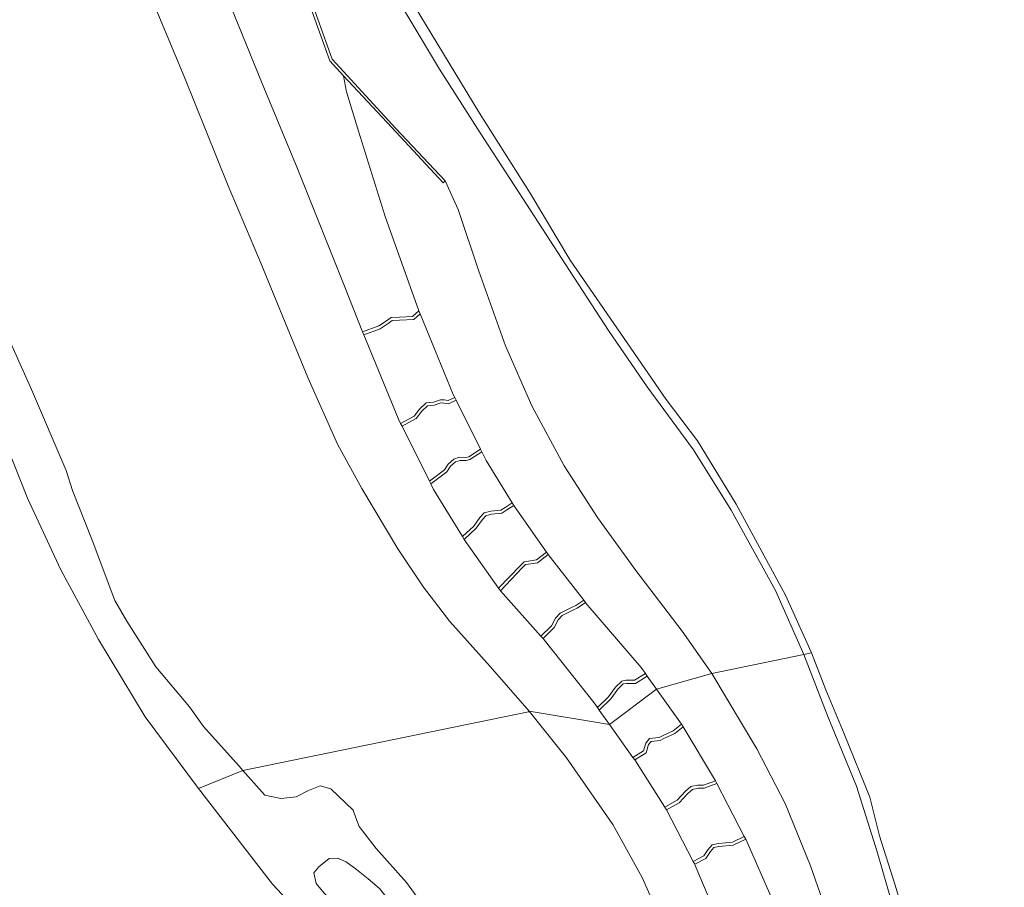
# Model space of a CAD drawing. Extents: x 176032 to 190000, y 318229 to 352878.
# Tile 40 of 184: x 176701 to 176859, y 319754 to 319894. Entities that reach past the tile are written whole.
import ezdxf

# ---------------------------------------------------------------- set-up
doc = ezdxf.new("R2010")
doc.units = 0
for name, color, linetype, lineweight in [('af-bs-rasterhekwerk', 253, 'hekwerk', 18), ('bp-b5-grasland', 253, 'Continuous', 18), ('gk-b5-damwand', 253, 'damwand', 18), ('gw-bs-kruinlijn', 253, 'Continuous', 18), ('kw-b5-stuw', 253, 'Continuous', 18), ('og-b5-bekleding', 253, 'Continuous', 18), ('og-b5-grond_ingericht', 253, 'Continuous', 18), ('og-b5-grond_nietingericht', 253, 'Continuous', 18), ('og-b5-water', 253, 'Continuous', 18), ('og-bs-maaiveld', 253, 'Continuous', 18), ('wh-bs-waterlijn', 253, 'Continuous', 18)]:
    doc.layers.add(name, color=color, linetype=linetype, lineweight=lineweight)
doc.layers.add('viewports', color=7, linetype='Continuous')
doc.linetypes.add('damwand', pattern='A,15,-0.01,[8,RTW.shx,S=1,R=0,X=0,Y=0],2,[8,RTW.shx,S=1,R=0,X=0,Y=0],2,[8,RTW.shx,S=1,R=0,X=0,Y=0],-0.01', length=19.02)
doc.linetypes.add('hekwerk', pattern='A,7,-1.5,[1,RTW.shx,S=0.75,R=0,X=0,Y=0],-1.5', length=10)

# ---------------------------------------------------------------- blocks, each defined once
blk = doc.blocks.new('x-ref dtb totaal grijs')
at = {"layer": 'af-bs-rasterhekwerk'}
blk.add_polyline3d([(176738.455, 319923.337, 45), (176747.452, 319898.25, 44.983), (176748.079, 319896.508, 44.982), (176751.432, 319887.253, 45.004), (176761.672, 319876.093, 44.982), (176769.597, 319867.665, 44.958)], dxfattribs=at)
at = {"layer": 'bp-b5-grasland'}
for points in [[(176760.363, 319902.929, 44.074), (176768.252, 319889.873, 44.074), (176775.118, 319878.55, 44.074), (176783.226, 319865.692, 44.074), (176789.703, 319854.92, 44.074), (176798.859, 319841.645, 44.074), (176805.089, 319832.501, 44.074), (176810.126, 319825.894, 44.074), (176816.358, 319815.676, 44.074), (176824.289, 319801.055, 44.074), (176828.491, 319791.762, 44.074), (176827.24, 319791.504, 44.85), (176822.709, 319801.79, 44.782), (176815.588, 319814.744, 44.782), (176809.534, 319824.429, 44.782), (176802.052, 319834.564, 44.782), (176795.861, 319843.611, 44.895), (176788.307, 319855.266, 44.985), (176782.089, 319864.87, 44.85), (176775.193, 319875.426, 44.917), (176768.661, 319885.628, 45.007), (176763.969, 319893.533, 45.075), (176760.652, 319899.095, 44.94)], [(176760.652, 319899.095, 44.94), (176763.969, 319893.533, 45.075), (176768.661, 319885.628, 45.007), (176775.193, 319875.426, 44.917), (176782.089, 319864.87, 44.85), (176788.307, 319855.266, 44.985), (176795.861, 319843.611, 44.895), (176802.052, 319834.564, 44.782), (176809.534, 319824.429, 44.782), (176815.588, 319814.744, 44.782), (176822.709, 319801.79, 44.782), (176827.24, 319791.504, 44.85), (176812.455, 319788.45, 45.098), (176807.677, 319795.257, 45.094), (176800.257, 319805.048, 45.094), (176794.063, 319813.564, 45.072), (176788.72, 319821.862, 45.094), (176783.513, 319831.516, 45.117), (176779.301, 319841.159, 45.094), (176775.021, 319853.139, 45.072), (176771.684, 319863.088, 45.094), (176769.597, 319867.665, 44.958), (176761.672, 319876.093, 44.982), (176751.432, 319887.253, 45.004), (176748.079, 319896.508, 44.982)], [(176832.556, 319745.397, 45.078), (176828.333, 319757.54, 45.078), (176824.237, 319767.553, 45.078), (176819.709, 319776.334, 45.078), (176812.455, 319788.45, 45.098), (176827.24, 319791.504, 44.85), (176831.115, 319781.567, 44.808), (176835.731, 319770.342, 44.853), (176839.026, 319759.791, 44.831), (176843.061, 319745.867, 44.831)], [(176843.061, 319745.867, 44.831), (176839.026, 319759.791, 44.831), (176835.731, 319770.342, 44.853), (176831.115, 319781.567, 44.808), (176827.24, 319791.504, 44.85), (176828.491, 319791.762, 44.074), (176830.77, 319785.846, 44.074), (176833.735, 319778.745, 44.074), (176837.842, 319768.555, 44.074), (176839.397, 319762.363, 44.074), (176841.876, 319754.569, 44.074), (176843.724, 319748.585, 44.074)]]:
    blk.add_polyline3d(points, dxfattribs=at)
at = {"layer": 'gk-b5-damwand'}
blk.add_polyline3d([(176744.198, 319945.599, 39.873), (176741.501, 319944.09, 40.946), (176734.211, 319940.012, 45.01), (176732.775, 319939.289, 45.123), (176737.103, 319927.179, 45.078), (176738.108, 319927.823, 45.003), (176738.14, 319927.733, 45.003), (176739.478, 319924, 45.003), (176738.455, 319923.337, 45), (176747.452, 319898.25, 44.983), (176748.079, 319896.508, 44.982), (176751.432, 319887.253, 45.004), (176761.672, 319876.093, 44.982), (176769.597, 319867.665, 44.958), (176769.255, 319867.343, 44.96), (176760.987, 319876.246, 42.246), (176753.231, 319884.597, 39.873), (176751.022, 319887.005, 39.873), (176747.637, 319896.349, 39.873), (176747.009, 319898.091, 39.873), (176736.636, 319927.012, 39.873), (176732.153, 319939.555, 39.873), (176733.972, 319940.476, 39.873), (176743.95, 319946.059, 39.873)], close=True, dxfattribs=at)
at = {"layer": 'gw-bs-kruinlijn'}
for points in [[(176783.068, 319782.383, 45.028), (176776.808, 319789.57, 45.028), (176770.337, 319796.832, 45.051), (176766.094, 319802.329, 45.028), (176761.96, 319808.526, 45.028), (176756.177, 319818.193, 45.028), (176752.295, 319825.318, 45.028), (176747.496, 319836.054, 45.028), (176743.458, 319845.838, 45.028), (176739.997, 319854.336, 45.028), (176734.677, 319866.884, 45.073), (176727.594, 319884.488, 45.073), (176720.407, 319901.854, 45.073), (176717.428, 319908.983, 44.991)], [(176827.24, 319791.504, 44.85), (176822.709, 319801.79, 44.782), (176815.588, 319814.744, 44.782), (176809.534, 319824.429, 44.782), (176802.052, 319834.564, 44.782), (176795.861, 319843.611, 44.895), (176788.307, 319855.266, 44.985), (176782.089, 319864.87, 44.85), (176775.193, 319875.426, 44.917), (176768.661, 319885.628, 45.007), (176763.969, 319893.533, 45.075), (176760.652, 319899.095, 44.94), (176759.236, 319901.788, 44.872)], [(176769.597, 319867.665, 44.958), (176771.684, 319863.088, 45.094), (176775.021, 319853.139, 45.072), (176779.301, 319841.159, 45.094), (176783.513, 319831.516, 45.117), (176788.72, 319821.862, 45.094), (176794.063, 319813.564, 45.072), (176800.257, 319805.048, 45.094), (176807.677, 319795.257, 45.094), (176812.455, 319788.45, 45.098)], [(176859.479, 319618.914, 45.011), (176859.31, 319620.339, 45.011), (176858.014, 319632.246, 44.966), (176856.856, 319645.041, 44.921), (176855.569, 319654.933, 44.876), (176854.894, 319662.612, 44.898), (176853.798, 319674.649, 44.921), (176852.546, 319684.303, 44.853), (176851.048, 319695.532, 44.718), (176849.675, 319708.896, 44.831), (176848.389, 319720.83, 44.853), (176845.889, 319733.653, 44.853), (176843.061, 319745.867, 44.831), (176839.026, 319759.791, 44.831), (176835.731, 319770.342, 44.853), (176831.115, 319781.567, 44.808), (176827.24, 319791.504, 44.85)], [(176812.455, 319788.45, 45.098), (176819.709, 319776.334, 45.078), (176824.237, 319767.553, 45.078), (176828.333, 319757.54, 45.078), (176832.556, 319745.397, 45.078), (176835.042, 319734.787, 45.078), (176836.936, 319722.961, 45.056), (176838.888, 319709.918, 45.078), (176840.925, 319696.079, 45.101), (176843.164, 319680.835, 45.101), (176844.839, 319667.651, 45.078), (176847.463, 319649.911, 45.033), (176850.46, 319634.455, 45.123), (176852.59, 319624.1, 45.033)], [(176836.515, 319622.754, 45.043), (176835.749, 319624.119, 45.011), (176833.606, 319632.748, 45.078), (176831.453, 319642.436, 45.033), (176827.859, 319658.546, 45.033), (176823.43, 319678.019, 44.988), (176818.027, 319703.783, 45.011), (176814.348, 319720.021, 45.078), (176811.29, 319730.263, 45.033), (176807.007, 319742.66, 45.033), (176801.264, 319755.631, 45.056), (176796.526, 319764.185, 44.988), (176789.115, 319774.917, 44.988), (176783.068, 319782.383, 45.028)]]:
    blk.add_polyline3d(points, dxfattribs=at)
at = {"layer": 'kw-b5-stuw'}
for points in [[(176765.565, 319846.312, 40.069), (176765.539, 319846.289, 40.069), (176764.536, 319845.401, 40.069), (176762.25, 319845.258, 40.069), (176761.084, 319845.216, 40.069), (176760.431, 319844.74, 40.069), (176759.137, 319843.901, 40.069), (176756.485, 319842.917, 40.069), (176756.482, 319842.915, 40.069), (176756.301, 319843.382, 39.873), (176758.911, 319844.35, 39.873), (176760.148, 319845.152, 39.873), (176760.914, 319845.71, 39.873), (176762.225, 319845.757, 39.873), (176764.333, 319845.889, 39.873), (176765.353, 319846.792, 39.873)], [(176771.364, 319832.392, 40.226), (176770.098, 319831.821, 40.226), (176769.371, 319831.958, 40.226), (176768.885, 319831.963, 40.226), (176767.831, 319831.627, 40.226), (176766.747, 319831.509, 40.226), (176765.804, 319830.647, 40.226), (176764.944, 319829.47, 40.226), (176762.648, 319828.238, 40.226), (176762.426, 319828.684, 40.069), (176764.608, 319829.855, 40.069), (176765.43, 319830.981, 40.069), (176766.53, 319831.986, 40.069), (176767.727, 319832.117, 40.069), (176768.809, 319832.462, 40.069), (176769.42, 319832.456, 40.069), (176770.039, 319832.34, 40.069), (176771.14, 319832.842, 40.069)], [(176775.488, 319824.118, 40.406), (176773.568, 319822.853, 40.406), (176772.946, 319822.721, 40.406), (176771.986, 319822.742, 40.406), (176771.239, 319822.478, 40.406), (176770.444, 319821.813, 40.406), (176769.848, 319820.895, 40.406), (176767.284, 319818.937, 40.406), (176767.059, 319819.389, 40.226), (176769.477, 319821.236, 40.226), (176770.068, 319822.144, 40.226), (176770.987, 319822.914, 40.226), (176771.906, 319823.241, 40.226), (176772.9, 319823.218, 40.226), (176773.376, 319823.319, 40.226), (176775.266, 319824.564, 40.226)], [(176780.611, 319815.492, 40.631), (176779.509, 319814.755, 40.631), (176778.674, 319814.235, 40.631), (176777.035, 319814.101, 40.631), (176776.11, 319813.842, 40.631), (176775.56, 319813.215, 40.631), (176774.541, 319811.818, 40.631), (176772.634, 319810.036, 40.631), (176772.369, 319810.47, 40.406), (176774.166, 319812.15, 40.406), (176775.17, 319813.526, 40.406), (176775.83, 319814.281, 40.406), (176776.946, 319814.594, 40.406), (176778.513, 319814.722, 40.406), (176779.239, 319815.174, 40.406), (176780.349, 319815.919, 40.406)], [(176786.161, 319807.599, 40.744), (176784.442, 319806.271, 40.744), (176783.354, 319806.086, 40.744), (176782.503, 319805.966, 40.744), (176781.979, 319805.445, 40.744), (176778.464, 319801.761, 40.744), (176778.166, 319802.165, 40.631), (176781.622, 319805.789, 40.631), (176782.267, 319806.432, 40.631), (176783.279, 319806.576, 40.631), (176784.24, 319806.74, 40.631), (176785.864, 319807.996, 40.631)], [(176792.16, 319799.854, 40.946), (176790.814, 319798.955, 40.946), (176790.12, 319798.631, 40.946), (176788.382, 319797.778, 40.946), (176787.748, 319797.072, 40.946), (176787.093, 319795.853, 40.946), (176785.311, 319794.11, 40.946), (176784.97, 319794.468, 40.744), (176786.692, 319796.152, 40.744), (176787.339, 319797.356, 40.744), (176788.076, 319798.177, 40.744), (176789.905, 319799.077, 40.744), (176790.574, 319799.389, 40.744), (176791.86, 319800.248, 40.744)], [(176802.078, 319788.043, 41.149), (176800.168, 319786.877, 41.149), (176798.742, 319786.878, 41.149), (176798.206, 319786.786, 41.149), (176797.353, 319785.944, 41.149), (176796.211, 319784.402, 41.149), (176794.353, 319782.56, 41.149), (176794.061, 319782.97, 40.946), (176795.834, 319784.727, 40.946), (176796.975, 319786.269, 40.946), (176797.966, 319787.249, 40.946), (176798.701, 319787.376, 40.946), (176800.03, 319787.374, 40.946), (176801.791, 319788.45, 40.946)], [(176807.838, 319779.88, 41.306), (176806.483, 319778.809, 41.306), (176804.758, 319777.99, 41.306), (176804.155, 319777.692, 41.306), (176802.703, 319777.512, 41.306), (176802.274, 319777.023, 41.306), (176801.897, 319775.693, 41.306), (176800.051, 319774.563, 41.306), (176799.766, 319774.972, 41.149), (176801.47, 319776.016, 41.149), (176801.824, 319777.266, 41.149), (176802.453, 319777.984, 41.149), (176804.009, 319778.177, 41.149), (176804.54, 319778.438, 41.149), (176806.219, 319779.235, 41.149), (176807.552, 319780.29, 41.149)], [(176813.262, 319770.776, 41.486), (176811.218, 319770.033, 41.486), (176810.244, 319770.003, 41.486), (176809.323, 319769.808, 41.486), (176808.583, 319769.164, 41.486), (176807.193, 319767.686, 41.486), (176805.158, 319766.532, 41.486), (176804.907, 319766.962, 41.306), (176806.881, 319768.082, 41.306), (176808.237, 319769.523, 41.306), (176809.093, 319770.267, 41.306), (176810.184, 319770.5, 41.306), (176811.124, 319770.529, 41.306), (176813.035, 319771.224, 41.306)], [(176817.902, 319761.815, 41.689), (176815.903, 319760.831, 41.689), (176813.576, 319760.616, 41.689), (176812.796, 319760.47, 41.689), (176812.234, 319759.817, 41.689), (176811.511, 319758.736, 41.689), (176809.697, 319757.793, 41.689), (176809.451, 319758.228, 41.486), (176811.167, 319759.121, 41.486), (176811.836, 319760.12, 41.486), (176812.531, 319760.929, 41.486), (176813.506, 319761.112, 41.486), (176815.765, 319761.32, 41.486), (176817.656, 319762.251, 41.486)]]:
    blk.add_polyline3d(points, close=True, dxfattribs=at)
at = {"layer": 'og-b5-bekleding'}
for points in [[(176731.179, 319905.541, 39.873), (176740.136, 319883.322, 39.873), (176745.796, 319869.781, 39.873), (176753.304, 319851.042, 39.873), (176756.301, 319843.382, 39.873), (176756.482, 319842.915, 40.069), (176756.485, 319842.917, 40.069), (176762.089, 319829.36, 40.069), (176762.426, 319828.684, 40.069), (176762.648, 319828.238, 40.226), (176767.059, 319819.389, 40.226), (176767.284, 319818.937, 40.406), (176767.724, 319818.055, 40.406), (176772.369, 319810.47, 40.406), (176772.634, 319810.036, 40.631), (176772.637, 319810.031, 40.631), (176778.166, 319802.165, 40.631), (176778.464, 319801.761, 40.744), (176784.97, 319794.468, 40.744), (176785.311, 319794.11, 40.946), (176785.475, 319793.902, 40.946), (176793.514, 319783.737, 40.946), (176794.061, 319782.97, 40.946), (176794.353, 319782.56, 41.149), (176796.003, 319780.247, 41.149), (176783.068, 319782.383, 45.028), (176776.808, 319789.57, 45.028), (176770.337, 319796.832, 45.051), (176766.094, 319802.329, 45.028), (176761.96, 319808.526, 45.028), (176756.177, 319818.193, 45.028), (176752.295, 319825.318, 45.028), (176747.496, 319836.054, 45.028), (176743.458, 319845.838, 45.028), (176739.997, 319854.336, 45.028), (176734.677, 319866.884, 45.073), (176727.594, 319884.488, 45.073), (176720.407, 319901.854, 45.073)], [(176821.96, 319752.677, 41.689), (176817.902, 319761.815, 41.689), (176817.656, 319762.251, 41.486), (176813.262, 319770.776, 41.486), (176813.035, 319771.224, 41.306), (176807.838, 319779.88, 41.306), (176807.552, 319780.29, 41.149), (176803.561, 319785.943, 41.149), (176812.455, 319788.45, 45.098), (176819.709, 319776.334, 45.078), (176824.237, 319767.553, 45.078), (176828.333, 319757.54, 45.078), (176832.556, 319745.397, 45.078)], [(176807.007, 319742.66, 45.033), (176801.264, 319755.631, 45.056), (176796.526, 319764.185, 44.988), (176789.115, 319774.917, 44.988), (176783.068, 319782.383, 45.028), (176796.003, 319780.247, 41.149), (176799.766, 319774.972, 41.149), (176800.051, 319774.563, 41.306), (176804.907, 319766.962, 41.306), (176805.158, 319766.532, 41.486), (176809.451, 319758.228, 41.486), (176809.697, 319757.793, 41.689), (176809.792, 319757.568, 41.689), (176813.216, 319749.466, 41.689)]]:
    blk.add_polyline3d(points, dxfattribs=at)
blk.add_polyline3d([(176769.597, 319867.665, 44.958), (176771.684, 319863.088, 45.094), (176775.021, 319853.139, 45.072), (176779.301, 319841.159, 45.094), (176783.513, 319831.516, 45.117), (176788.72, 319821.862, 45.094), (176794.063, 319813.564, 45.072), (176800.257, 319805.048, 45.094), (176807.677, 319795.257, 45.094), (176812.455, 319788.45, 45.098), (176803.561, 319785.943, 41.149), (176802.078, 319788.043, 41.149), (176801.791, 319788.45, 40.946), (176801.086, 319789.449, 40.946), (176792.215, 319799.79, 40.946), (176792.16, 319799.854, 40.946), (176791.86, 319800.248, 40.744), (176786.161, 319807.599, 40.744), (176785.864, 319807.996, 40.631), (176780.716, 319815.321, 40.631), (176780.611, 319815.492, 40.631), (176780.349, 319815.919, 40.406), (176776.184, 319822.721, 40.406), (176775.488, 319824.118, 40.406), (176775.266, 319824.564, 40.226), (176771.364, 319832.392, 40.226), (176771.14, 319832.842, 40.069), (176770.891, 319833.341, 40.069), (176765.539, 319846.289, 40.069), (176765.565, 319846.312, 40.069), (176765.353, 319846.792, 39.873), (176759.915, 319861.929, 39.873), (176755.637, 319875.655, 39.873), (176753.729, 319881.99, 39.873), (176753.231, 319884.597, 39.873), (176760.987, 319876.246, 42.246), (176769.255, 319867.343, 44.96)], close=True, dxfattribs=at)
at = {"layer": 'og-b5-grond_ingericht'}
blk.add_polyline3d([(176687.958, 319853.045, 44.074), (176702.408, 319816.659, 44.074), (176707.806, 319805.157, 44.074), (176713.861, 319793.919, 44.074), (176721.37, 319781.469, 44.074), (176729.937, 319769.959, 44.074), (176741.806, 319754.587, 44.074), (176750.82, 319744.953, 44.074)], dxfattribs=at)
at = {"layer": 'og-b5-grond_nietingericht'}
for points in [[(176720.407, 319901.854, 45.073), (176727.594, 319884.488, 45.073), (176734.677, 319866.884, 45.073), (176739.997, 319854.336, 45.028), (176743.458, 319845.838, 45.028), (176747.496, 319836.054, 45.028), (176752.295, 319825.318, 45.028), (176756.177, 319818.193, 45.028), (176761.96, 319808.526, 45.028), (176766.094, 319802.329, 45.028), (176770.337, 319796.832, 45.051), (176776.808, 319789.57, 45.028), (176783.068, 319782.383, 45.028), (176782.991, 319782.32, 45.028), (176737.056, 319772.882, 44.074), (176736.472, 319773.541, 44.074), (176730.752, 319779.954, 44.074), (176728.455, 319783.079, 44.074), (176723.039, 319789.555, 44.074), (176718.382, 319796.86, 44.074), (176716.474, 319800.176, 44.074), (176712.819, 319809.926, 44.074), (176709.687, 319817.896, 44.074), (176708.642, 319821.096, 44.074), (176703.079, 319834.125, 44.074), (176697.807, 319845.739, 44.074)], [(176766.653, 319750.346, 44.074), (176763.374, 319754.828, 44.074), (176758.485, 319760.316, 44.074), (176755.777, 319763.854, 44.074), (176755.199, 319765.245, 44.074), (176754.784, 319766.46, 44.074), (176751.2, 319769.914, 44.074), (176749.474, 319770.393, 44.074), (176747.627, 319769.662, 44.074), (176745.635, 319768.622, 44.074), (176743.167, 319768.37, 44.074), (176740.595, 319768.889, 44.074), (176737.056, 319772.882, 44.074), (176782.991, 319782.32, 45.028), (176783.068, 319782.383, 45.028), (176789.115, 319774.917, 44.988), (176796.526, 319764.185, 44.988), (176801.264, 319755.631, 45.056), (176807.007, 319742.66, 45.033)]]:
    blk.add_polyline3d(points, dxfattribs=at)
blk.add_polyline3d([(176754.34, 319747.891, 44.074), (176751.117, 319752.14, 44.074), (176750.152, 319753.155, 44.074), (176748.841, 319754.698, 44.074), (176748.45, 319756.384, 44.074), (176749.25, 319757.391, 44.074), (176750.912, 319758.725, 44.074), (176752.296, 319758.755, 44.074), (176753.667, 319758.167, 44.074), (176755.299, 319756.952, 44.074), (176757.214, 319755.419, 44.074), (176759.004, 319753.862, 44.074), (176760.507, 319752.037, 44.074), (176762.212, 319750.014, 44.074), (176764.196, 319749.173, 44.074), (176765.249, 319748.269, 44.074), (176765.416, 319746.655, 44.074), (176764.736, 319744.461, 44.074), (176763.311, 319740.679, 44.074), (176762.419, 319739.949, 44.074), (176761.339, 319739.853, 44.074), (176759.937, 319740.865, 44.074), (176757.414, 319743.845, 44.074)], close=True, dxfattribs=at)
at = {"layer": 'og-b5-water'}
for points in [[(176747.637, 319896.349, 39.873), (176751.022, 319887.005, 39.873), (176753.231, 319884.597, 39.873), (176753.729, 319881.99, 39.873), (176755.637, 319875.655, 39.873), (176759.915, 319861.929, 39.873), (176765.353, 319846.792, 39.873), (176764.333, 319845.889, 39.873), (176762.225, 319845.757, 39.873), (176760.914, 319845.71, 39.873), (176760.148, 319845.152, 39.873), (176758.911, 319844.35, 39.873), (176756.301, 319843.382, 39.873), (176753.304, 319851.042, 39.873), (176745.796, 319869.781, 39.873), (176740.136, 319883.322, 39.873), (176731.179, 319905.541, 39.873)], [(176697.807, 319845.739, 44.074), (176703.079, 319834.125, 44.074), (176708.642, 319821.096, 44.074), (176709.687, 319817.896, 44.074), (176712.819, 319809.926, 44.074), (176716.474, 319800.176, 44.074), (176718.382, 319796.86, 44.074), (176723.039, 319789.555, 44.074), (176728.455, 319783.079, 44.074), (176730.752, 319779.954, 44.074), (176736.472, 319773.541, 44.074), (176737.056, 319772.882, 44.074), (176729.937, 319769.959, 44.074), (176721.37, 319781.469, 44.074), (176713.861, 319793.919, 44.074), (176707.806, 319805.157, 44.074), (176702.408, 319816.659, 44.074), (176687.958, 319853.045, 44.074)], [(176843.724, 319748.585, 44.074), (176841.876, 319754.569, 44.074), (176839.397, 319762.363, 44.074), (176837.842, 319768.555, 44.074), (176833.735, 319778.745, 44.074), (176830.77, 319785.846, 44.074), (176828.491, 319791.762, 44.074), (176824.289, 319801.055, 44.074), (176816.358, 319815.676, 44.074), (176810.126, 319825.894, 44.074), (176805.089, 319832.501, 44.074), (176798.859, 319841.645, 44.074), (176789.703, 319854.92, 44.074), (176783.226, 319865.692, 44.074), (176775.118, 319878.55, 44.074), (176768.252, 319889.873, 44.074), (176760.363, 319902.929, 44.074)], [(176750.82, 319744.953, 44.074), (176741.806, 319754.587, 44.074), (176729.937, 319769.959, 44.074), (176737.056, 319772.882, 44.074), (176740.595, 319768.889, 44.074), (176743.167, 319768.37, 44.074), (176745.635, 319768.622, 44.074), (176747.627, 319769.662, 44.074), (176749.474, 319770.393, 44.074), (176751.2, 319769.914, 44.074), (176754.784, 319766.46, 44.074), (176755.199, 319765.245, 44.074), (176755.777, 319763.854, 44.074), (176758.485, 319760.316, 44.074), (176763.374, 319754.828, 44.074), (176766.653, 319750.346, 44.074)]]:
    blk.add_polyline3d(points, dxfattribs=at)
for points in [[(176771.14, 319832.842, 40.069), (176770.039, 319832.34, 40.069), (176769.42, 319832.456, 40.069), (176768.809, 319832.462, 40.069), (176767.727, 319832.117, 40.069), (176766.53, 319831.986, 40.069), (176765.43, 319830.981, 40.069), (176764.608, 319829.855, 40.069), (176762.426, 319828.684, 40.069), (176762.089, 319829.36, 40.069), (176756.485, 319842.917, 40.069), (176759.137, 319843.901, 40.069), (176760.431, 319844.74, 40.069), (176761.084, 319845.216, 40.069), (176762.25, 319845.258, 40.069), (176764.536, 319845.401, 40.069), (176765.539, 319846.289, 40.069), (176770.891, 319833.341, 40.069)], [(176775.266, 319824.564, 40.226), (176773.376, 319823.319, 40.226), (176772.9, 319823.218, 40.226), (176771.906, 319823.241, 40.226), (176770.987, 319822.914, 40.226), (176770.068, 319822.144, 40.226), (176769.477, 319821.236, 40.226), (176767.059, 319819.389, 40.226), (176762.648, 319828.238, 40.226), (176764.944, 319829.47, 40.226), (176765.804, 319830.647, 40.226), (176766.747, 319831.509, 40.226), (176767.831, 319831.627, 40.226), (176768.885, 319831.963, 40.226), (176769.371, 319831.958, 40.226), (176770.098, 319831.821, 40.226), (176771.364, 319832.392, 40.226)], [(176780.349, 319815.919, 40.406), (176779.239, 319815.174, 40.406), (176778.513, 319814.722, 40.406), (176776.946, 319814.594, 40.406), (176775.83, 319814.281, 40.406), (176775.17, 319813.526, 40.406), (176774.166, 319812.15, 40.406), (176772.369, 319810.47, 40.406), (176767.724, 319818.055, 40.406), (176767.284, 319818.937, 40.406), (176769.848, 319820.895, 40.406), (176770.444, 319821.813, 40.406), (176771.239, 319822.478, 40.406), (176771.986, 319822.742, 40.406), (176772.946, 319822.721, 40.406), (176773.568, 319822.853, 40.406), (176775.488, 319824.118, 40.406), (176776.184, 319822.721, 40.406)], [(176785.864, 319807.996, 40.631), (176784.24, 319806.74, 40.631), (176783.279, 319806.576, 40.631), (176782.267, 319806.432, 40.631), (176781.622, 319805.789, 40.631), (176778.166, 319802.165, 40.631), (176772.637, 319810.031, 40.631), (176772.634, 319810.036, 40.631), (176774.541, 319811.818, 40.631), (176775.56, 319813.215, 40.631), (176776.11, 319813.842, 40.631), (176777.035, 319814.101, 40.631), (176778.674, 319814.235, 40.631), (176779.509, 319814.755, 40.631), (176780.611, 319815.492, 40.631), (176780.716, 319815.321, 40.631)], [(176791.86, 319800.248, 40.744), (176790.574, 319799.389, 40.744), (176789.905, 319799.077, 40.744), (176788.076, 319798.177, 40.744), (176787.339, 319797.356, 40.744), (176786.692, 319796.152, 40.744), (176784.97, 319794.468, 40.744), (176778.464, 319801.761, 40.744), (176781.979, 319805.445, 40.744), (176782.503, 319805.966, 40.744), (176783.354, 319806.086, 40.744), (176784.442, 319806.271, 40.744), (176786.161, 319807.599, 40.744)], [(176801.791, 319788.45, 40.946), (176800.03, 319787.374, 40.946), (176798.701, 319787.376, 40.946), (176797.966, 319787.249, 40.946), (176796.975, 319786.269, 40.946), (176795.834, 319784.727, 40.946), (176794.061, 319782.97, 40.946), (176793.514, 319783.737, 40.946), (176785.475, 319793.902, 40.946), (176785.311, 319794.11, 40.946), (176787.093, 319795.853, 40.946), (176787.748, 319797.072, 40.946), (176788.382, 319797.778, 40.946), (176790.12, 319798.631, 40.946), (176790.814, 319798.955, 40.946), (176792.16, 319799.854, 40.946), (176792.215, 319799.79, 40.946), (176801.086, 319789.449, 40.946)], [(176803.561, 319785.943, 41.149), (176796.003, 319780.247, 41.149), (176794.353, 319782.56, 41.149), (176796.211, 319784.402, 41.149), (176797.353, 319785.944, 41.149), (176798.206, 319786.786, 41.149), (176798.742, 319786.878, 41.149), (176800.168, 319786.877, 41.149), (176802.078, 319788.043, 41.149)], [(176807.552, 319780.29, 41.149), (176806.219, 319779.235, 41.149), (176804.54, 319778.438, 41.149), (176804.009, 319778.177, 41.149), (176802.453, 319777.984, 41.149), (176801.824, 319777.266, 41.149), (176801.47, 319776.016, 41.149), (176799.766, 319774.972, 41.149), (176796.003, 319780.247, 41.149), (176803.561, 319785.943, 41.149)], [(176813.035, 319771.224, 41.306), (176811.124, 319770.529, 41.306), (176810.184, 319770.5, 41.306), (176809.093, 319770.267, 41.306), (176808.237, 319769.523, 41.306), (176806.881, 319768.082, 41.306), (176804.907, 319766.962, 41.306), (176800.051, 319774.563, 41.306), (176801.897, 319775.693, 41.306), (176802.274, 319777.023, 41.306), (176802.703, 319777.512, 41.306), (176804.155, 319777.692, 41.306), (176804.758, 319777.99, 41.306), (176806.483, 319778.809, 41.306), (176807.838, 319779.88, 41.306)], [(176817.656, 319762.251, 41.486), (176815.765, 319761.32, 41.486), (176813.506, 319761.112, 41.486), (176812.531, 319760.929, 41.486), (176811.836, 319760.12, 41.486), (176811.167, 319759.121, 41.486), (176809.451, 319758.228, 41.486), (176805.158, 319766.532, 41.486), (176807.193, 319767.686, 41.486), (176808.583, 319769.164, 41.486), (176809.323, 319769.808, 41.486), (176810.244, 319770.003, 41.486), (176811.218, 319770.033, 41.486), (176813.262, 319770.776, 41.486)], [(176821.96, 319752.677, 41.689), (176820.622, 319752.277, 41.689), (176817.981, 319751.991, 41.689), (176816.912, 319751.262, 41.689), (176816.211, 319751.039, 41.689), (176815.411, 319751.211, 41.689), (176814.543, 319750.798, 41.689), (176814.406, 319750.093, 41.689), (176813.216, 319749.466, 41.689), (176809.792, 319757.568, 41.689), (176809.697, 319757.793, 41.689), (176811.511, 319758.736, 41.689), (176812.234, 319759.817, 41.689), (176812.796, 319760.47, 41.689), (176813.576, 319760.616, 41.689), (176815.903, 319760.831, 41.689), (176817.902, 319761.815, 41.689)], [(176754.34, 319747.891, 44.074), (176757.414, 319743.845, 44.074), (176759.937, 319740.865, 44.074), (176761.339, 319739.853, 44.074), (176762.419, 319739.949, 44.074), (176763.311, 319740.679, 44.074), (176764.736, 319744.461, 44.074), (176765.416, 319746.655, 44.074), (176765.249, 319748.269, 44.074), (176764.196, 319749.173, 44.074), (176762.212, 319750.014, 44.074), (176760.507, 319752.037, 44.074), (176759.004, 319753.862, 44.074), (176757.214, 319755.419, 44.074), (176755.299, 319756.952, 44.074), (176753.667, 319758.167, 44.074), (176752.296, 319758.755, 44.074), (176750.912, 319758.725, 44.074), (176749.25, 319757.391, 44.074), (176748.45, 319756.384, 44.074), (176748.841, 319754.698, 44.074), (176750.152, 319753.155, 44.074), (176751.117, 319752.14, 44.074)]]:
    blk.add_polyline3d(points, close=True, dxfattribs=at)
at = {"layer": 'og-bs-maaiveld'}
for points in [[(176753.231, 319884.597, 39.873), (176760.987, 319876.246, 42.246), (176769.255, 319867.343, 44.96), (176769.597, 319867.665, 44.958)], [(176765.353, 319846.792, 39.873), (176765.565, 319846.312, 40.069)], [(176756.301, 319843.382, 39.873), (176756.482, 319842.915, 40.069)], [(176771.14, 319832.842, 40.069), (176771.364, 319832.392, 40.226)], [(176762.426, 319828.684, 40.069), (176762.648, 319828.238, 40.226)], [(176775.266, 319824.564, 40.226), (176775.488, 319824.118, 40.406)], [(176767.059, 319819.389, 40.226), (176767.284, 319818.937, 40.406)], [(176780.349, 319815.919, 40.406), (176780.611, 319815.492, 40.631)], [(176772.369, 319810.47, 40.406), (176772.634, 319810.036, 40.631)], [(176785.864, 319807.996, 40.631), (176786.161, 319807.599, 40.744)], [(176778.166, 319802.165, 40.631), (176778.464, 319801.761, 40.744)], [(176791.86, 319800.248, 40.744), (176792.16, 319799.854, 40.946)], [(176784.97, 319794.468, 40.744), (176785.311, 319794.11, 40.946)], [(176801.791, 319788.45, 40.946), (176802.078, 319788.043, 41.149)], [(176794.061, 319782.97, 40.946), (176794.353, 319782.56, 41.149)], [(176807.552, 319780.29, 41.149), (176807.838, 319779.88, 41.306)], [(176799.766, 319774.972, 41.149), (176800.051, 319774.563, 41.306)], [(176813.035, 319771.224, 41.306), (176813.262, 319770.776, 41.486)], [(176804.907, 319766.962, 41.306), (176805.158, 319766.532, 41.486)], [(176817.656, 319762.251, 41.486), (176817.902, 319761.815, 41.689)], [(176809.451, 319758.228, 41.486), (176809.697, 319757.793, 41.689)]]:
    blk.add_polyline3d(points, dxfattribs=at)
at = {"layer": 'wh-bs-waterlijn'}
for points in [[(176697.807, 319845.739, 44.074), (176703.079, 319834.125, 44.074), (176708.642, 319821.096, 44.074), (176709.687, 319817.896, 44.074), (176712.819, 319809.926, 44.074), (176716.474, 319800.176, 44.074), (176718.382, 319796.86, 44.074), (176723.039, 319789.555, 44.074), (176728.455, 319783.079, 44.074), (176730.752, 319779.954, 44.074), (176736.472, 319773.541, 44.074), (176737.056, 319772.882, 44.074)], [(176716.002, 319941.064, 39.873), (176719.652, 319934.445, 39.873), (176726.478, 319917.477, 39.873), (176731.179, 319905.541, 39.873), (176740.136, 319883.322, 39.873), (176745.796, 319869.781, 39.873), (176753.304, 319851.042, 39.873), (176756.301, 319843.382, 39.873)], [(176736.636, 319927.012, 39.873), (176747.009, 319898.091, 39.873), (176747.637, 319896.349, 39.873), (176751.022, 319887.005, 39.873), (176753.231, 319884.597, 39.873)], [(176828.491, 319791.762, 44.074), (176824.289, 319801.055, 44.074), (176816.358, 319815.676, 44.074), (176810.126, 319825.894, 44.074), (176805.089, 319832.501, 44.074), (176798.859, 319841.645, 44.074), (176789.703, 319854.92, 44.074), (176783.226, 319865.692, 44.074), (176775.118, 319878.55, 44.074), (176768.252, 319889.873, 44.074), (176760.363, 319902.929, 44.074), (176759.248, 319904.714, 44.074)], [(176765.353, 319846.792, 39.873), (176759.915, 319861.929, 39.873), (176755.637, 319875.655, 39.873), (176753.729, 319881.99, 39.873), (176753.231, 319884.597, 39.873)], [(176756.301, 319843.382, 39.873), (176758.911, 319844.35, 39.873), (176760.148, 319845.152, 39.873), (176760.914, 319845.71, 39.873), (176762.225, 319845.757, 39.873), (176764.333, 319845.889, 39.873), (176765.353, 319846.792, 39.873)], [(176756.482, 319842.915, 40.069), (176756.485, 319842.917, 40.069), (176759.137, 319843.901, 40.069), (176760.431, 319844.74, 40.069), (176761.084, 319845.216, 40.069), (176762.25, 319845.258, 40.069), (176764.536, 319845.401, 40.069), (176765.539, 319846.289, 40.069), (176765.565, 319846.312, 40.069)], [(176771.14, 319832.842, 40.069), (176770.891, 319833.341, 40.069), (176765.539, 319846.289, 40.069)], [(176762.426, 319828.684, 40.069), (176762.089, 319829.36, 40.069), (176756.485, 319842.917, 40.069)], [(176762.426, 319828.684, 40.069), (176764.608, 319829.855, 40.069), (176765.43, 319830.981, 40.069), (176766.53, 319831.986, 40.069), (176767.727, 319832.117, 40.069), (176768.809, 319832.462, 40.069), (176769.42, 319832.456, 40.069), (176770.039, 319832.34, 40.069), (176771.14, 319832.842, 40.069)], [(176762.648, 319828.238, 40.226), (176764.944, 319829.47, 40.226), (176765.804, 319830.647, 40.226), (176766.747, 319831.509, 40.226), (176767.831, 319831.627, 40.226), (176768.885, 319831.963, 40.226), (176769.371, 319831.958, 40.226), (176770.098, 319831.821, 40.226), (176771.364, 319832.392, 40.226)], [(176775.266, 319824.564, 40.226), (176771.364, 319832.392, 40.226)], [(176767.059, 319819.389, 40.226), (176762.648, 319828.238, 40.226)], [(176767.059, 319819.389, 40.226), (176769.477, 319821.236, 40.226), (176770.068, 319822.144, 40.226), (176770.987, 319822.914, 40.226), (176771.906, 319823.241, 40.226), (176772.9, 319823.218, 40.226), (176773.376, 319823.319, 40.226), (176775.266, 319824.564, 40.226)], [(176767.284, 319818.937, 40.406), (176769.848, 319820.895, 40.406), (176770.444, 319821.813, 40.406), (176771.239, 319822.478, 40.406), (176771.986, 319822.742, 40.406), (176772.946, 319822.721, 40.406), (176773.568, 319822.853, 40.406), (176775.488, 319824.118, 40.406)], [(176780.349, 319815.919, 40.406), (176776.184, 319822.721, 40.406), (176775.488, 319824.118, 40.406)], [(176772.369, 319810.47, 40.406), (176767.724, 319818.055, 40.406), (176767.284, 319818.937, 40.406)], [(176772.369, 319810.47, 40.406), (176774.166, 319812.15, 40.406), (176775.17, 319813.526, 40.406), (176775.83, 319814.281, 40.406), (176776.946, 319814.594, 40.406), (176778.513, 319814.722, 40.406), (176779.239, 319815.174, 40.406), (176780.349, 319815.919, 40.406)], [(176772.634, 319810.036, 40.631), (176774.541, 319811.818, 40.631), (176775.56, 319813.215, 40.631), (176776.11, 319813.842, 40.631), (176777.035, 319814.101, 40.631), (176778.674, 319814.235, 40.631), (176779.509, 319814.755, 40.631), (176780.611, 319815.492, 40.631)], [(176785.864, 319807.996, 40.631), (176780.716, 319815.321, 40.631), (176780.611, 319815.492, 40.631)], [(176778.166, 319802.165, 40.631), (176772.637, 319810.031, 40.631), (176772.634, 319810.036, 40.631)], [(176778.166, 319802.165, 40.631), (176781.622, 319805.789, 40.631), (176782.267, 319806.432, 40.631), (176783.279, 319806.576, 40.631), (176784.24, 319806.74, 40.631), (176785.864, 319807.996, 40.631)], [(176778.464, 319801.761, 40.744), (176781.979, 319805.445, 40.744), (176782.503, 319805.966, 40.744), (176783.354, 319806.086, 40.744), (176784.442, 319806.271, 40.744), (176786.161, 319807.599, 40.744)], [(176791.86, 319800.248, 40.744), (176786.161, 319807.599, 40.744)], [(176784.97, 319794.468, 40.744), (176778.464, 319801.761, 40.744)], [(176784.97, 319794.468, 40.744), (176786.692, 319796.152, 40.744), (176787.339, 319797.356, 40.744), (176788.076, 319798.177, 40.744), (176789.905, 319799.077, 40.744), (176790.574, 319799.389, 40.744), (176791.86, 319800.248, 40.744)], [(176785.311, 319794.11, 40.946), (176787.093, 319795.853, 40.946), (176787.748, 319797.072, 40.946), (176788.382, 319797.778, 40.946), (176790.12, 319798.631, 40.946), (176790.814, 319798.955, 40.946), (176792.16, 319799.854, 40.946)], [(176801.791, 319788.45, 40.946), (176801.086, 319789.449, 40.946), (176792.215, 319799.79, 40.946), (176792.16, 319799.854, 40.946)], [(176794.061, 319782.97, 40.946), (176793.514, 319783.737, 40.946), (176785.475, 319793.902, 40.946), (176785.311, 319794.11, 40.946)], [(176859.414, 319631.856, 44.074), (176858.424, 319640.228, 44.074), (176857.562, 319650.293, 44.074), (176856.576, 319659.826, 44.074), (176855.154, 319671.779, 44.074), (176853.457, 319683.704, 44.074), (176852.201, 319693.286, 44.074), (176851.162, 319703.368, 44.074), (176849.929, 319717.01, 44.074), (176849.463, 319722.182, 44.074), (176848.925, 319727.46, 44.074), (176846.506, 319737.11, 44.074), (176843.724, 319748.585, 44.074), (176841.876, 319754.569, 44.074), (176839.397, 319762.363, 44.074), (176837.842, 319768.555, 44.074), (176833.735, 319778.745, 44.074), (176830.77, 319785.846, 44.074), (176828.491, 319791.762, 44.074)], [(176794.061, 319782.97, 40.946), (176795.834, 319784.727, 40.946), (176796.975, 319786.269, 40.946), (176797.966, 319787.249, 40.946), (176798.701, 319787.376, 40.946), (176800.03, 319787.374, 40.946), (176801.791, 319788.45, 40.946)], [(176794.353, 319782.56, 41.149), (176796.211, 319784.402, 41.149), (176797.353, 319785.944, 41.149), (176798.206, 319786.786, 41.149), (176798.742, 319786.878, 41.149), (176800.168, 319786.877, 41.149), (176802.078, 319788.043, 41.149)], [(176803.561, 319785.943, 41.149), (176802.078, 319788.043, 41.149)], [(176807.552, 319780.29, 41.149), (176803.561, 319785.943, 41.149)], [(176796.003, 319780.247, 41.149), (176794.353, 319782.56, 41.149)], [(176799.766, 319774.972, 41.149), (176796.003, 319780.247, 41.149)], [(176799.766, 319774.972, 41.149), (176801.47, 319776.016, 41.149), (176801.824, 319777.266, 41.149), (176802.453, 319777.984, 41.149), (176804.009, 319778.177, 41.149), (176804.54, 319778.438, 41.149), (176806.219, 319779.235, 41.149), (176807.552, 319780.29, 41.149)], [(176800.051, 319774.563, 41.306), (176801.897, 319775.693, 41.306), (176802.274, 319777.023, 41.306), (176802.703, 319777.512, 41.306), (176804.155, 319777.692, 41.306), (176804.758, 319777.99, 41.306), (176806.483, 319778.809, 41.306), (176807.838, 319779.88, 41.306)], [(176813.035, 319771.224, 41.306), (176807.838, 319779.88, 41.306)], [(176804.907, 319766.962, 41.306), (176800.051, 319774.563, 41.306)], [(176737.056, 319772.882, 44.074), (176740.595, 319768.889, 44.074), (176743.167, 319768.37, 44.074), (176745.635, 319768.622, 44.074), (176747.627, 319769.662, 44.074), (176749.474, 319770.393, 44.074), (176751.2, 319769.914, 44.074), (176754.784, 319766.46, 44.074), (176755.199, 319765.245, 44.074), (176755.777, 319763.854, 44.074), (176758.485, 319760.316, 44.074), (176763.374, 319754.828, 44.074), (176766.653, 319750.346, 44.074)], [(176804.907, 319766.962, 41.306), (176806.881, 319768.082, 41.306), (176808.237, 319769.523, 41.306), (176809.093, 319770.267, 41.306), (176810.184, 319770.5, 41.306), (176811.124, 319770.529, 41.306), (176813.035, 319771.224, 41.306)], [(176805.158, 319766.532, 41.486), (176807.193, 319767.686, 41.486), (176808.583, 319769.164, 41.486), (176809.323, 319769.808, 41.486), (176810.244, 319770.003, 41.486), (176811.218, 319770.033, 41.486), (176813.262, 319770.776, 41.486)], [(176817.656, 319762.251, 41.486), (176813.262, 319770.776, 41.486)], [(176809.451, 319758.228, 41.486), (176805.158, 319766.532, 41.486)], [(176809.451, 319758.228, 41.486), (176811.167, 319759.121, 41.486), (176811.836, 319760.12, 41.486), (176812.531, 319760.929, 41.486), (176813.506, 319761.112, 41.486), (176815.765, 319761.32, 41.486), (176817.656, 319762.251, 41.486)], [(176809.697, 319757.793, 41.689), (176811.511, 319758.736, 41.689), (176812.234, 319759.817, 41.689), (176812.796, 319760.47, 41.689), (176813.576, 319760.616, 41.689), (176815.903, 319760.831, 41.689), (176817.902, 319761.815, 41.689)], [(176821.96, 319752.677, 41.689), (176817.902, 319761.815, 41.689)], [(176754.34, 319747.891, 44.074), (176757.414, 319743.845, 44.074), (176759.937, 319740.865, 44.074), (176761.339, 319739.853, 44.074), (176762.419, 319739.949, 44.074), (176763.311, 319740.679, 44.074), (176764.736, 319744.461, 44.074), (176765.416, 319746.655, 44.074), (176765.249, 319748.269, 44.074), (176764.196, 319749.173, 44.074), (176762.212, 319750.014, 44.074), (176760.507, 319752.037, 44.074), (176759.004, 319753.862, 44.074), (176757.214, 319755.419, 44.074), (176755.299, 319756.952, 44.074), (176753.667, 319758.167, 44.074), (176752.296, 319758.755, 44.074), (176750.912, 319758.725, 44.074), (176749.25, 319757.391, 44.074), (176748.45, 319756.384, 44.074), (176748.841, 319754.698, 44.074), (176750.152, 319753.155, 44.074), (176751.117, 319752.14, 44.074), (176754.34, 319747.891, 44.074)], [(176813.216, 319749.466, 41.689), (176809.792, 319757.568, 41.689), (176809.697, 319757.793, 41.689)]]:
    blk.add_polyline3d(points, dxfattribs=at)

msp = doc.modelspace()

# ---------------------------------------------------------------- block references
at = {"layer": 'viewports'}
msp.add_blockref('x-ref dtb totaal grijs', (0, 0), dxfattribs=at)

doc.saveas('drawing.dxf')
